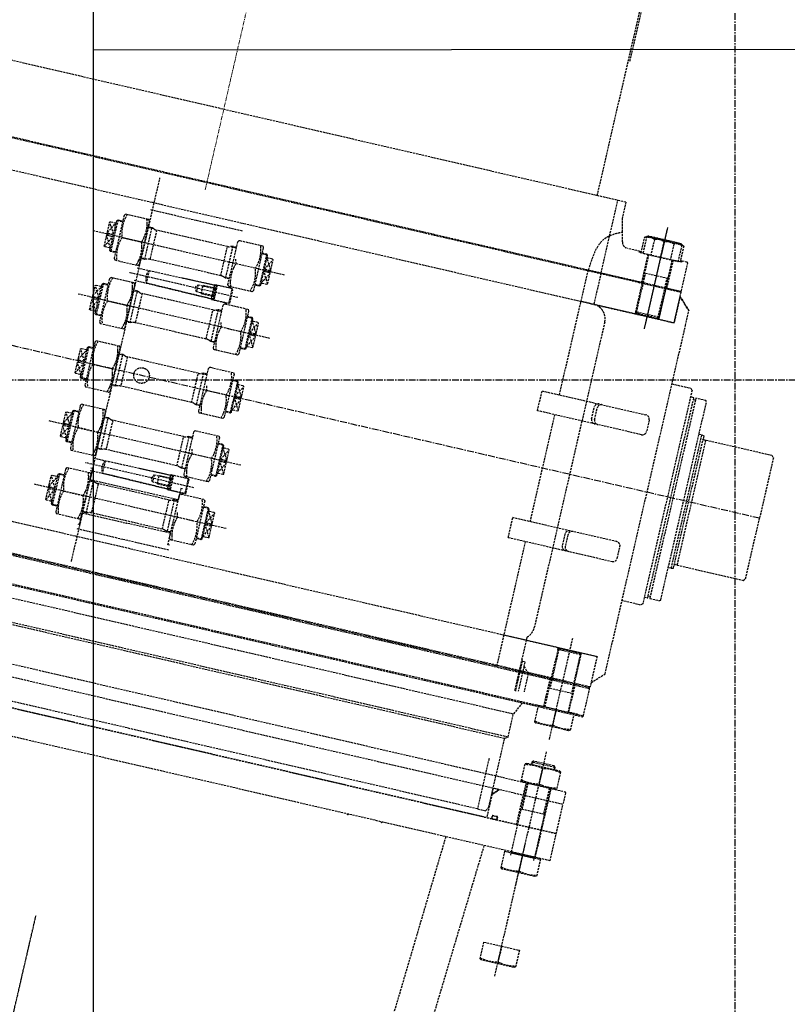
# Model space of a CAD drawing. Header units: millimetres. Extents: x 42975 to 708721, y 118172 to 172014.
# Tile 58 of 256: x 317903 to 319698, y 146177 to 148478. Entities that reach past the tile are written whole.
import ezdxf

# ---------------------------------------------------------------- set-up
doc = ezdxf.new("R2010")
doc.units = ezdxf.units.MM
for name, pattern in [('AM_DIN_F_W050', [6.25, 4.75, -1.5]), ('ГТО-1 Пунктир', [7, 5, -2]), ('осевая', [50.8, 31.75, -6.35, 6.35, -6.35])]:
    doc.linetypes.add(name, pattern=pattern)
for name, color, linetype, lineweight in [('AM_3', 6, 'AM_DIN_F_W050', 25), ('ГТО-2_Оси_025', 6, 'осевая', 25), ('ГТО-2_Размеры_035', 2, 'Continuous', 35), ('ОГОС_Пунктир_025', 151, 'ГТО-1 Пунктир', 25), ('ОГСО_Оси_025', 7, 'осевая', 25), ('ОЗиМ Линии', 7, 'Continuous', 25), ('ОЗиМ_ось', 6, 'осевая', 25)]:
    doc.layers.add(name, color=color, linetype=linetype, lineweight=lineweight)
doc.styles.get("Standard").update_dxf_attribs({"font": 'arial.ttf'})
doc.linetypes.add('Линия уплотнения', pattern='A,15,-5.08,["x",Standard,S=3.54,R=0,X=-1.27,Y=-1.27],-6.35', length=26.43)

# ---------------------------------------------------------------- blocks, each defined once
blk = doc.blocks.new('ОГСО_Затвор_План')
at = {"layer": 'AM_3'}
blk.add_circle((-43.4, 0), 18.3, dxfattribs=at)
at = {"layer": 'ГТО-2_Оси_025', "ltscale": 0.5}
blk.add_line((1439.7, 0), (-1270.3, 0), dxfattribs=at)
at = {"layer": 'ОГОС_Пунктир_025'}
for p, q in [((-794.6, 650), (949.7, 650)), ((1077.2, 614), (1077.2, 370)), ((1077.2, 609), (1077.2, 375)), ((1053.8, 579.7), (1053.8, 542)), ((1077.2, 542), (1077.2, 579.7)), ((1100.6, 579.7), (1100.6, 542)), ((949.7, 475), (949.7, 564.6)), ((1026.2, 545), (1030.4, 545)), ((1049.2, 475), (1049.2, 542)), ((1105.2, 475), (1105.2, 542)), ((1128.2, 545), (1124, 545)), ((1105.2, 497.5), (1049.2, 497.5)), ((1105.2, 497.5), (1049.2, 497.5)), ((1051.4, 475), (1051.4, 497.5)), ((1103, 475), (1103, 497.5)), ((1140.2, 475), (-794.6, 475)), ((1142.2, 473), (-794.6, 473)), ((919, 175.8), (919, 473)), ((1051.4, 402.8), (1051.4, 475)), ((1051.4, 402.8), (1051.4, 475)), ((1103, 402.8), (1103, 475)), ((1103, 402.8), (1103, 475)), ((-105.3, -460), (-105.3, 460)), ((-110.3, 400), (109.7, 400)), ((109.7, 400), (1142.2, 400)), ((1049.2, 405), (1049.2, 400)), ((1105.2, 405), (1049.2, 405)), ((1051.4, 402.8), (1051.4, 400)), ((1103, 402.8), (1103, 400)), ((1105.2, 405), (1105.2, 400)), ((-110.3, 382.5), (-0.3, 382.5)), ((-0.3, 382.5), (109.7, 382.5)), ((-196.3, 307.8), (-181.3, 334)), ((-181.3, 306.6), (-196.3, 333)), ((-181.3, 334), (-181.3, 336)), ((-181.3, 272), (-181.3, 334)), ((-180.4, 340.4), (-168.3, 340.4)), ((-178.8, 342), (-178.8, 266)), ((-92.6, 340.4), (-106.3, 340.4)), ((-97.1, 266), (-97.1, 342)), ((-85.3, 339), (-85.3, 269)), ((84.7, 269), (84.7, 339)), ((92, 340.4), (105.7, 340.4)), ((96.5, 342), (96.5, 266)), ((179.8, 340.4), (167.7, 340.4)), ((178.2, 342), (178.2, 266)), ((180.7, 334), (180.7, 336)), ((195.7, 307.8), (180.7, 334)), ((180.7, 272), (180.7, 334)), ((180.7, 306.6), (195.7, 333)), ((229.7, 304), (-230.3, 304)), ((-196.3, 275), (-181.3, 301.4)), ((-181.3, 274), (-196.3, 300.2)), ((-194.3, 301.4), (-194.3, 306.6)), ((-160.2, 304), (-113.4, 304)), ((159.6, 304), (112.8, 304)), ((195.7, 275), (180.7, 301.4)), ((180.7, 274), (195.7, 300.2)), ((193.7, 301.4), (193.7, 306.6)), ((-180.4, 267.6), (-181.3, 268.5)), ((-178.8, 266), (-180.4, 267.6)), ((-168.3, 267.6), (-180.4, 267.6)), ((-168.3, 266), (-178.8, 266)), ((-92.6, 267.6), (-106.3, 267.6)), ((92, 267.6), (105.7, 267.6)), ((167.7, 267.6), (179.8, 267.6)), ((167.7, 266), (178.2, 266)), ((178.2, 266), (179.8, 267.6)), ((179.8, 267.6), (180.7, 268.5)), ((-81.3, 243), (-81.3, 213)), ((37.7, 236.6), (37.7, 219.4)), ((49.7, 238), (77.4, 238)), ((49.7, 218), (49.7, 238)), ((75.7, 211.4), (75.7, 244.6)), ((76.6, 236.6), (76.6, 219.4)), ((77.7, 217.5), (77.7, 238.5)), ((81.7, 245.5), (81.7, 210.5)), ((117.7, 210.5), (117.7, 245.5)), ((1226.7, -235), (1226.7, 235)), ((1231.7, 235), (1231.7, -235)), ((134.7, 228), (-125.3, 228)), ((49.7, 218), (77.4, 218)), ((-180.4, 188.4), (-168.3, 188.4)), ((-178.8, 190), (-178.8, 114)), ((-92.6, 188.4), (-106.3, 188.4)), ((-97.1, 114), (-97.1, 190)), ((-85.3, 187), (-85.3, 117)), ((84.7, 117), (84.7, 187)), ((92, 188.4), (105.7, 188.4)), ((96.5, 190), (96.5, 114)), ((179.8, 188.4), (167.7, 188.4)), ((178.2, 190), (178.2, 114)), ((-196.3, 155.8), (-181.3, 182)), ((-181.3, 154.6), (-196.3, 181)), ((-181.3, 182), (-181.3, 184)), ((-181.3, 120), (-181.3, 182)), ((180.7, 182), (180.7, 184)), ((195.7, 155.8), (180.7, 182)), ((180.7, 120), (180.7, 182)), ((180.7, 154.6), (195.7, 181)), ((877.3, 128.2), (877.3, 175.7)), ((229.7, 152), (-230.3, 152)), ((-196.3, 123), (-181.3, 149.4)), ((-181.3, 122), (-196.3, 148.2)), ((-194.3, 149.4), (-194.3, 154.6)), ((-160.2, 152), (-113.4, 152)), ((159.6, 152), (112.8, 152)), ((195.7, 123), (180.7, 149.4)), ((180.7, 122), (195.7, 148.2)), ((193.7, 149.4), (193.7, 154.6)), ((1264.7, -160), (1264.7, 160)), ((1269.7, -152.5), (1269.7, 152.5)), ((1276.7, -149.5), (1276.7, 149.5)), ((-180.4, 115.6), (-181.3, 116.5)), ((-178.8, 114), (-180.4, 115.6)), ((-168.3, 115.6), (-180.4, 115.6)), ((-92.6, 115.6), (-106.3, 115.6)), ((92, 115.6), (105.7, 115.6)), ((167.7, 115.6), (179.8, 115.6)), ((178.2, 114), (179.8, 115.6)), ((179.8, 115.6), (180.7, 116.5)), ((919, -128.3), (919, 128.2)), ((-168.3, 114), (-178.8, 114)), ((167.7, 114), (178.2, 114)), ((-196.3, 3.8), (-181.3, 30)), ((-181.3, 2.6), (-196.3, 29)), ((-181.3, 30), (-181.3, 32)), ((-181.3, -32), (-181.3, 30)), ((-180.4, 36.4), (-168.3, 36.4)), ((-178.8, 38), (-178.8, -38)), ((-92.6, 36.4), (-106.3, 36.4)), ((-97.1, -38), (-97.1, 38)), ((-85.3, 35), (-85.3, -35)), ((84.7, -35), (84.7, 35)), ((92, 36.4), (105.7, 36.4)), ((96.5, 38), (96.5, -38)), ((179.8, 36.4), (167.7, 36.4)), ((178.2, 38), (178.2, -38)), ((180.7, 30), (180.7, 32)), ((195.7, 3.8), (180.7, 30)), ((180.7, -32), (180.7, 30)), ((180.7, 2.6), (195.7, 29)), ((-194.3, -2.6), (-194.3, 2.6)), ((193.7, -2.6), (193.7, 2.6)), ((-196.3, -29), (-181.3, -2.6)), ((-181.3, -30), (-196.3, -3.8)), ((-160.2, 0), (-113.4, 0)), ((159.6, 0), (112.8, 0)), ((195.7, -29), (180.7, -2.6)), ((180.7, -30), (195.7, -3.8)), ((-180.4, -36.4), (-181.3, -35.5)), ((-178.8, -38), (-180.4, -36.4)), ((-168.3, -36.4), (-180.4, -36.4)), ((-168.3, -38), (-178.8, -38)), ((-92.6, -36.4), (-106.3, -36.4)), ((92, -36.4), (105.7, -36.4)), ((167.7, -36.4), (179.8, -36.4)), ((167.7, -38), (178.2, -38)), ((178.2, -38), (179.8, -36.4)), ((179.8, -36.4), (180.7, -35.5)), ((-178.8, -114), (-178.8, -190)), ((-97.1, -190), (-97.1, -114)), ((96.5, -114), (96.5, -190)), ((178.2, -114), (178.2, -190)), ((-196.3, -148.2), (-181.3, -122)), ((-181.3, -149.4), (-196.3, -123)), ((-181.3, -122), (-181.3, -120)), ((-181.3, -184), (-181.3, -122)), ((-180.4, -115.6), (-168.3, -115.6)), ((-92.6, -115.6), (-106.3, -115.6)), ((-85.3, -117), (-85.3, -187)), ((84.7, -187), (84.7, -117)), ((92, -115.6), (105.7, -115.6)), ((179.8, -115.6), (167.7, -115.6)), ((180.7, -122), (180.7, -120)), ((195.7, -148.2), (180.7, -122)), ((180.7, -184), (180.7, -122)), ((180.7, -149.4), (195.7, -123)), ((877.3, -175.7), (877.3, -128.3)), ((229.7, -152), (-230.3, -152)), ((-196.3, -181), (-181.3, -154.6)), ((-181.3, -182), (-196.3, -155.8)), ((-194.3, -154.6), (-194.3, -149.4)), ((-160.2, -152), (-113.4, -152)), ((159.6, -152), (112.8, -152)), ((195.7, -181), (180.7, -154.6)), ((180.7, -182), (195.7, -155.8)), ((193.7, -154.6), (193.7, -149.4)), ((919, -475), (919, -175.8)), ((-180.4, -188.4), (-181.3, -187.5)), ((-178.8, -190), (-180.4, -188.4)), ((-168.3, -188.4), (-180.4, -188.4)), ((-168.3, -190), (-178.8, -190)), ((-92.6, -188.4), (-106.3, -188.4)), ((92, -188.4), (105.7, -188.4)), ((167.7, -188.4), (179.8, -188.4)), ((167.7, -190), (178.2, -190)), ((178.2, -190), (179.8, -188.4)), ((179.8, -188.4), (180.7, -187.5)), ((134.7, -228), (-125.3, -228)), ((-81.3, -213), (-81.3, -243)), ((37.7, -219.4), (37.7, -236.6)), ((49.7, -218), (77.4, -218)), ((49.7, -238), (49.7, -218)), ((75.7, -244.6), (75.7, -211.4)), ((76.6, -219.4), (76.6, -236.6)), ((77.7, -238.5), (77.7, -217.5)), ((81.7, -210.5), (81.7, -245.5)), ((117.7, -245.5), (117.7, -210.5)), ((49.7, -238), (77.4, -238)), ((-196.3, -300.2), (-181.3, -274)), ((-181.3, -301.4), (-196.3, -275)), ((-181.3, -274), (-181.3, -272)), ((-181.3, -336), (-181.3, -274)), ((-180.4, -267.6), (-168.3, -267.6)), ((-178.8, -266), (-178.8, -342)), ((-92.6, -267.6), (-106.3, -267.6)), ((-97.1, -342), (-97.1, -266)), ((-85.3, -269), (-85.3, -339)), ((84.7, -339), (84.7, -269)), ((92, -267.6), (105.7, -267.6)), ((96.5, -266), (96.5, -342)), ((179.8, -267.6), (167.7, -267.6)), ((178.2, -266), (178.2, -342)), ((180.7, -274), (180.7, -272)), ((195.7, -300.2), (180.7, -274)), ((180.7, -336), (180.7, -274)), ((180.7, -301.4), (195.7, -275)), ((229.7, -304), (-230.3, -304)), ((-196.3, -333), (-181.3, -306.6)), ((-181.3, -334), (-196.3, -307.8)), ((-194.3, -306.6), (-194.3, -301.4)), ((-160.2, -304), (-113.4, -304)), ((159.6, -304), (112.8, -304)), ((195.7, -333), (180.7, -306.6)), ((180.7, -334), (195.7, -307.8)), ((193.7, -306.6), (193.7, -301.4)), ((-180.4, -340.4), (-181.3, -339.5)), ((-178.8, -342), (-180.4, -340.4)), ((-168.3, -340.4), (-180.4, -340.4)), ((-168.3, -342), (-178.8, -342)), ((-92.6, -340.4), (-106.3, -340.4)), ((92, -340.4), (105.7, -340.4)), ((167.7, -340.4), (179.8, -340.4)), ((167.7, -342), (178.2, -342)), ((178.2, -342), (179.8, -340.4)), ((179.8, -340.4), (180.7, -339.5)), ((-110.3, -382.5), (-0.3, -382.5)), ((-0.3, -382.5), (109.7, -382.5)), ((1077.2, -614), (1077.2, -370)), ((-110.3, -400), (109.7, -400)), ((109.7, -400), (1142.2, -400)), ((1049.2, -405), (1049.2, -400)), ((1105.2, -405), (1049.2, -405)), ((1051.4, -402.8), (1051.4, -400)), ((1051.4, -402.8), (1051.4, -475)), ((1103, -402.8), (1103, -400)), ((1103, -402.8), (1103, -475)), ((1105.2, -405), (1105.2, -400)), ((972.2, -444.3), (972.2, -521.9)), ((974.3, -450), (974.3, -521.7)), ((1142.2, -473), (-794.6, -473)), ((1140.2, -475), (-794.6, -475)), ((-794.6, -477), (1142.2, -477)), ((980.7, -461.2), (980.7, -520.4)), ((994.4, -475), (994.4, -518.7)), ((1049.2, -475), (1049.2, -542)), ((1051.4, -475), (1051.4, -497.5)), ((1103, -475), (1103, -497.5)), ((1105.2, -475), (1105.2, -542)), ((1105.2, -497.5), (1049.2, -497.5)), ((1142.2, -543), (-794.6, -543)), ((996.3, -545), (981.7, -575.3)), ((1077.2, -542), (1077.2, -579.7)), ((981.7, -575.3), (-794.6, -575.3)), ((981.7, -630.5), (-794.6, -630.5)), ((-794.6, -635), (974.7, -635)), ((1077.2, -964), (1077.2, -642)), ((1105.2, -675), (1049.2, -675)), ((1051.4, -672.8), (1051.4, -680)), ((1077.2, -684.3), (1077.2, -720.7)), ((1103, -672.8), (1103, -680)), ((1047.2, -755), (1047.2, -725)), ((1049.2, -725), (1049.2, -892)), ((1051.4, -725), (1051.4, -787.5)), ((1103, -725), (1103, -787.5)), ((1105.2, -725), (1105.2, -892)), ((1107.2, -755), (1107.2, -725)), ((1047.2, -825), (1047.2, -755)), ((1107.2, -825), (1107.2, -755)), ((1105.2, -787.5), (1049.2, -787.5)), ((949.7, -810), (-794.6, -810)), ((1142.4, -825), (-794.6, -825)), ((-794.6, -825), (975.2, -825)), ((1142.4, -890), (1142.4, -825)), ((1077.2, -1182), (1077.2, -860)), ((1142.4, -890), (-794.6, -890)), ((1105.2, -893), (1049.2, -893)), ((1077.2, -892), (1077.2, -929.7)), ((1077.2, -1110), (1077.2, -1147.7))]:
    blk.add_line(p, q, dxfattribs=at)
for points in [[(949.7, 564.6), (949.7, 650), (969.7, 650)], [(976.7, 579.5), (969.7, 610), (969.7, 650)], [(1105.2, 542), (1105.2, 405), (1102.2, 402), (1052.2, 402), (1049.2, 405), (1049.2, 542)], [(919, -400), (1142.2, -400), (1142.2, -463), (1169.7, -435.5), (1169.7, 400), (1169.7, 435.5), (1142.2, 463), (1142.2, 400), (919, 400)], [(1105.2, 475), (1105.2, 405), (1102.2, 402), (1052.2, 402), (1049.2, 405), (1049.2, 475)], [(1142.2, 400), (1142.2, 473), (1140.2, 475)], [(1142.2, 400), (1142.2, 473), (1140.2, 475)], [(1142.2, 400), (1142.2, 463), (1169.7, 435.5)], [(-794.6, 400), (-110.3, 400)], [(-110.3, 359), (-165.1, 359), (-167.3, 355.2), (-167.3, 252.8), (-165.1, 249), (-110.3, 249)], [(-110.3, 249), (-108.5, 249), (-106.3, 252.8), (-106.3, 355.2), (-108.5, 359), (-110.3, 359)], [(109.7, 249), (107.9, 249), (105.7, 252.8), (105.7, 355.2), (107.9, 359), (109.7, 359)], [(109.7, 359), (164.5, 359), (166.7, 355.2), (166.7, 252.8), (164.5, 249), (109.7, 249)], [(-196.3, 307.8), (-194.3, 306.6), (-181.3, 306.6)], [(-196.3, 300.2), (-194.3, 301.4), (-181.3, 301.4)], [(195.7, 307.8), (193.7, 306.6), (180.7, 306.6)], [(195.7, 300.2), (193.7, 301.4), (180.7, 301.4)], [(1169.7, 260), (1214.9, 260), (1218.7, 256.2), (1218.7, -256.2), (1214.4, -260), (1169.7, -260)], [(-110.3, 243), (-81.3, 243), (75.7, 244.6), (75.7, 246), (109.7, 246)], [(79.7, 217.5), (77.7, 217.5), (76.6, 219.4), (37.7, 219.4), (32.7, 228), (37.7, 236.6), (76.6, 236.6), (77.7, 238.5), (79.7, 238.5)], [(109.7, 245.5), (81.7, 245.5), (79.7, 243.5), (79.7, 212.5), (81.7, 210.5), (109.7, 210.5)], [(109.7, 249.7), (113.7, 245.5)], [(109.7, 210.5), (117.7, 210.5), (119.7, 212.5), (119.7, 243.5), (117.7, 245.5), (109.7, 245.5)], [(1218.7, -240), (1226.7, -240), (1226.7, -235), (1231.7, -235), (1231.7, -240), (1255.8, -240), (1257.7, -238.1), (1257.7, 238.1), (1255.8, 240), (1231.7, 240), (1231.7, 235), (1226.7, 235), (1226.7, 240), (1218.7, 240)], [(-110.3, 213), (-81.3, 213), (75.7, 211.4), (75.7, 210), (109.7, 210)], [(109.7, 206.3), (113.7, 210.5)], [(-110.3, 207), (-165.1, 207), (-167.3, 203.2), (-167.3, 100.8), (-165.1, 97), (-110.3, 97)], [(-110.3, 97), (-108.5, 97), (-106.3, 100.8), (-106.3, 203.2), (-108.5, 207), (-110.3, 207)], [(109.7, 97), (107.9, 97), (105.7, 100.8), (105.7, 203.2), (107.9, 207), (109.7, 207)], [(109.7, 207), (164.5, 207), (166.7, 203.2), (166.7, 100.8), (164.5, 97), (109.7, 97)], [(-196.3, 155.8), (-194.3, 154.6), (-181.3, 154.6)], [(-196.3, 148.2), (-194.3, 149.4), (-181.3, 149.4)], [(195.7, 155.8), (193.7, 154.6), (180.7, 154.6)], [(195.7, 148.2), (193.7, 149.4), (180.7, 149.4)], [(1257.7, 160), (1264.7, 160)], [(-110.3, 55), (-165.1, 55), (-167.3, 51.2), (-167.3, -51.2), (-165.1, -55), (-110.3, -55)], [(-110.3, -55), (-108.5, -55), (-106.3, -51.2), (-106.3, 51.2), (-108.5, 55), (-110.3, 55)], [(109.7, -55), (107.9, -55), (105.7, -51.2), (105.7, 51.2), (107.9, 55), (109.7, 55)], [(109.7, 55), (164.5, 55), (166.7, 51.2), (166.7, -51.2), (164.5, -55), (109.7, -55)], [(-196.3, 3.8), (-194.3, 2.6), (-181.3, 2.6)], [(195.7, 3.8), (193.7, 2.6), (180.7, 2.6)], [(-196.3, -3.8), (-194.3, -2.6), (-181.3, -2.6)], [(195.7, -3.8), (193.7, -2.6), (180.7, -2.6)], [(-110.3, -97), (-165.1, -97), (-167.3, -100.8), (-167.3, -203.2), (-165.1, -207), (-110.3, -207)], [(-110.3, -207), (-108.5, -207), (-106.3, -203.2), (-106.3, -100.8), (-108.5, -97), (-110.3, -97)], [(109.7, -207), (107.9, -207), (105.7, -203.2), (105.7, -100.8), (107.9, -97), (109.7, -97)], [(109.7, -97), (164.5, -97), (166.7, -100.8), (166.7, -203.2), (164.5, -207), (109.7, -207)], [(-196.3, -148.2), (-194.3, -149.4), (-181.3, -149.4)], [(-196.3, -155.8), (-194.3, -154.6), (-181.3, -154.6)], [(195.7, -148.2), (193.7, -149.4), (180.7, -149.4)], [(195.7, -155.8), (193.7, -154.6), (180.7, -154.6)], [(1257.7, -160), (1264.7, -160)], [(109.7, -206.3), (113.7, -210.5)], [(-110.3, -213), (-81.3, -213), (75.7, -211.4), (75.7, -210), (109.7, -210)], [(79.7, -238.5), (77.7, -238.5), (76.6, -236.6), (37.7, -236.6), (32.7, -228), (37.7, -219.4), (76.6, -219.4), (77.7, -217.5), (79.7, -217.5)], [(109.7, -210.5), (81.7, -210.5), (79.7, -212.5), (79.7, -243.5), (81.7, -245.5), (109.7, -245.5)], [(109.7, -245.5), (117.7, -245.5), (119.7, -243.5), (119.7, -212.5), (117.7, -210.5), (109.7, -210.5)], [(-110.3, -249), (-165.1, -249), (-167.3, -252.8), (-167.3, -355.2), (-165.1, -359), (-110.3, -359)], [(-110.3, -236.5), (-106.3, -236.5), (-106.3, -264), (-0.3, -264)], [(-110.3, -243), (-81.3, -243), (75.7, -244.6), (75.7, -246), (109.7, -246)], [(-110.3, -359), (-108.5, -359), (-106.3, -355.2), (-106.3, -252.8), (-108.5, -249), (-110.3, -249)], [(109.7, -236.5), (105.7, -236.5), (105.7, -264), (-0.3, -264)], [(109.7, -359), (107.9, -359), (105.7, -355.2), (105.7, -252.8), (107.9, -249), (109.7, -249)], [(109.7, -249.7), (113.7, -245.5)], [(109.7, -249), (164.5, -249), (166.7, -252.8), (166.7, -355.2), (164.5, -359), (109.7, -359)], [(-196.3, -300.2), (-194.3, -301.4), (-181.3, -301.4)], [(-196.3, -307.8), (-194.3, -306.6), (-181.3, -306.6)], [(195.7, -300.2), (193.7, -301.4), (180.7, -301.4)], [(195.7, -307.8), (193.7, -306.6), (180.7, -306.6)], [(-110.3, -371.5), (-106.3, -371.5), (-106.3, -344), (-0.3, -344)], [(109.7, -371.5), (105.7, -371.5), (105.7, -344), (-0.3, -344)], [(-794.6, -400), (-110.3, -400)], [(1105.2, -475), (1105.2, -405), (1102.2, -402), (1052.2, -402), (1049.2, -405), (1049.2, -475)], [(1142.2, -400), (1142.2, -473), (1140.2, -475)], [(-794.6, -545), (1140.2, -545), (1142.2, -543), (1142.2, -477), (1140.2, -475), (-794.6, -475)], [(1026.2, -545), (1026.2, -542), (1047.2, -542), (1047.2, -475)], [(1128.2, -545), (1128.2, -542), (1107.2, -542), (1107.2, -475)], [(974.7, -725), (974.7, -635), (981.7, -630.5), (981.7, -575.3)], [(949.7, -689.6), (949.7, -810), (969.2, -810), (974.7, -800.5), (974.7, -725)], [(1105.2, -680), (1105.2, -675), (1102.2, -672), (1052.2, -672), (1049.2, -675), (1049.2, -680)], [(-794.6, -725), (1140.2, -725), (1142.2, -727), (1142.2, -755), (-794.6, -755)], [(-794.6, -825), (1142.2, -825), (1142.2, -755), (-794.6, -755)], [(989.4, -755), (975.5, -768.9), (975.5, -825)], [(1107.2, -892), (1107.2, -825)], [(1105.2, -898), (1105.2, -893), (1102.2, -890), (1052.2, -890), (1049.2, -893), (1049.2, -898)]]:
    blk.add_lwpolyline(points, dxfattribs=at)
for points in [[(919.3, 475), (1047.2, 475), (1047.2, 542), (1026.2, 542), (1026.2, 545), (997.4, 545, -0.349242), (981.8, 557.4), (976.7, 579.5)], [(1124, 579.7, 0.211292), (1100.6, 579.7, 0.105646), (1053.8, 579.7, 0.211292), (1030.4, 579.7)], [(1034.7, 579.7, -0.116285), (1077.2, 579.7, -0.116285), (1119.7, 579.7)], [(949.7, 475), (949.7, 400, -0.414214), (983.9, 365), (983.9, -367.1, -0.21363), (972.2, -393.3), (972.2, -444.3), (974.3, -450), (980.7, -450), (980.7, -461.2), (994.4, -475)], [(-160.2, 249, -0.178979), (-160.2, 304, -0.178979), (-160.2, 359)], [(-110.3, 348.3, 0.035103), (-113.4, 359)], [(-110.3, 314.7, 0.107335), (-110.3, 348.3)], [(159.6, 249, 0.178979), (159.6, 304, 0.178979), (159.6, 359)], [(-168.3, 266), (-178.8, 266), (-181.3, 268.5), (-181.3, 272, 0.414214), (-183.3, 274), (-194.3, 274), (-196.3, 275), (-196.3, 333), (-194.3, 334), (-183.3, 334, 0.414214), (-181.3, 336), (-181.3, 339.5), (-178.8, 342), (-168.3, 342)], [(105.7, 342), (96.5, 342), (91.5, 340.2, -0.087489), (84.7, 339), (-85.3, 339, -0.087489), (-92.1, 340.2), (-97.1, 342), (-106.3, 342)], [(167.7, 266), (178.2, 266), (180.7, 268.5), (180.7, 272, -0.414214), (182.7, 274), (193.7, 274), (195.7, 275), (195.7, 333), (193.7, 334), (182.7, 334, -0.414214), (180.7, 336), (180.7, 339.5), (178.2, 342), (167.7, 342)], [(-110.3, 293.3, 0.035103), (-113.4, 304, 0.035103), (-110.3, 314.7, 0.014588)], [(109.7, 293.3, -0.035103), (112.8, 304, -0.035103), (109.7, 314.7, -0.014588)], [(-110.3, 259.7, 0.107335), (-110.3, 293.3, 0.134219)], [(109.7, 259.7, -0.107335), (109.7, 293.3, -0.134219)], [(-113.4, 249, 0.035103), (-110.3, 259.7, 0.016745)], [(-113.4, 249, 0.035103), (-110.3, 259.7, 0.016745)], [(105.7, 266), (96.5, 266), (91.5, 267.8, 0.087489), (84.7, 269), (-85.3, 269, 0.087489), (-92.1, 267.8), (-97.1, 266), (-106.3, 266)], [(112.8, 249, -0.035103), (109.7, 259.7, -0.016745)], [(112.8, 249, -0.035103), (109.7, 259.7, -0.016745)], [(-0.3, 243.8), (75.7, 244.6), (79.7, 243.5), (79.7, 212.5), (75.7, 211.4), (-81.3, 213, -0.131657), (-85.3, 228, -0.131657), (-81.3, 243), (-0.3, 243.8)], [(-168.3, 114), (-178.8, 114), (-181.3, 116.5), (-181.3, 120, 0.414214), (-183.3, 122), (-194.3, 122), (-196.3, 123), (-196.3, 181), (-194.3, 182), (-183.3, 182, 0.414214), (-181.3, 184), (-181.3, 187.5), (-178.8, 190), (-168.3, 190)], [(-160.2, 97, -0.178979), (-160.2, 152, -0.178979), (-160.2, 207)], [(-110.3, 196.3, 0.035103), (-113.4, 207)], [(-110.3, 162.7, 0.107335), (-110.3, 196.3)], [(105.7, 190), (96.5, 190), (91.5, 188.2, -0.087489), (84.7, 187), (-85.3, 187, -0.087489), (-92.1, 188.2), (-97.1, 190), (-106.3, 190)], [(159.6, 97, 0.178979), (159.6, 152, 0.178979), (159.6, 207)], [(167.7, 114), (178.2, 114), (180.7, 116.5), (180.7, 120, -0.414214), (182.7, 122), (193.7, 122), (195.7, 123), (195.7, 181), (193.7, 182), (182.7, 182, -0.414214), (180.7, 184), (180.7, 187.5), (178.2, 190), (167.7, 190)], [(-110.3, 141.3, 0.035103), (-113.4, 152, 0.035103), (-110.3, 162.7, 0.014588)], [(109.7, 141.3, -0.035103), (112.8, 152, -0.035103), (109.7, 162.7, -0.014588)], [(877.3, 175.7), (1126.6, 175.8, -0.414283), (1136.6, 165.8), (1136.6, 138.2, -0.414214), (1126.6, 128.2), (877.3, 128.2)], [(1014.7, 128.2, -0.414144), (1004.7, 138.2), (1004.7, 165.8, -0.414144), (1014.7, 175.8)], [(1021.9, 128.2, -0.414144), (1011.9, 138.2), (1011.9, 165.8, -0.414144), (1021.9, 175.8)], [(-110.3, 107.7, 0.107335), (-110.3, 141.3, 0.134219)], [(109.7, 107.7, -0.107335), (109.7, 141.3, -0.134219)], [(1264.7, 160), (1269.7, 158.7), (1269.7, 152.5, 0.414214), (1272.7, 149.5), (1276.7, 149.5), (1276.7, 150), (1434.7, 150), (1439.7, 145), (1439.7, 0)], [(105.7, 114), (96.5, 114), (91.5, 115.8, 0.087489), (84.7, 117), (-85.3, 117, 0.087489), (-92.1, 115.8), (-97.1, 114), (-106.3, 114)], [(-113.4, 97, 0.035103), (-110.3, 107.7, 0.016745)], [(112.8, 97, -0.035103), (109.7, 107.7, -0.016745)], [(-160.2, -55, -0.178979), (-160.2, 0, -0.178979), (-160.2, 55)], [(-110.3, 44.3, 0.035103), (-113.4, 55)], [(159.6, -55, 0.178979), (159.6, 0, 0.178979), (159.6, 55)], [(-168.3, -38), (-178.8, -38), (-181.3, -35.5), (-181.3, -32, 0.414214), (-183.3, -30), (-194.3, -30), (-196.3, -29), (-196.3, 29), (-194.3, 30), (-183.3, 30, 0.414214), (-181.3, 32), (-181.3, 35.5), (-178.8, 38), (-168.3, 38)], [(-110.3, 10.7, 0.107335), (-110.3, 44.3)], [(105.7, 38), (96.5, 38), (91.5, 36.2, -0.087489), (84.7, 35), (-85.3, 35, -0.087489), (-92.1, 36.2), (-97.1, 38), (-106.3, 38)], [(167.7, -38), (178.2, -38), (180.7, -35.5), (180.7, -32, -0.414214), (182.7, -30), (193.7, -30), (195.7, -29), (195.7, 29), (193.7, 30), (182.7, 30, -0.414214), (180.7, 32), (180.7, 35.5), (178.2, 38), (167.7, 38)], [(-110.3, -10.7, 0.035103), (-113.4, 0, 0.035103), (-110.3, 10.7, 0.014588)], [(109.7, -10.7, -0.035103), (112.8, 0, -0.035103), (109.7, 10.7, -0.014588)], [(1264.7, -160), (1269.7, -158.7), (1269.7, -152.5, -0.414214), (1272.7, -149.5), (1276.7, -149.5), (1276.7, -150), (1434.7, -150), (1439.7, -145), (1439.7, 0)], [(-110.3, -44.3, 0.107335), (-110.3, -10.7, 0.134219)], [(109.7, -44.3, -0.107335), (109.7, -10.7, -0.134219)], [(-113.4, -55, 0.035103), (-110.3, -44.3, 0.016745)], [(105.7, -38), (96.5, -38), (91.5, -36.2, 0.087489), (84.7, -35), (-85.3, -35, 0.087489), (-92.1, -36.2), (-97.1, -38), (-106.3, -38)], [(112.8, -55, -0.035103), (109.7, -44.3, -0.016745)], [(-168.3, -190), (-178.8, -190), (-181.3, -187.5), (-181.3, -184, 0.414214), (-183.3, -182), (-194.3, -182), (-196.3, -181), (-196.3, -123), (-194.3, -122), (-183.3, -122, 0.414214), (-181.3, -120), (-181.3, -116.5), (-178.8, -114), (-168.3, -114)], [(-160.2, -207, -0.178979), (-160.2, -152, -0.178979), (-160.2, -97)], [(-110.3, -107.7, 0.035103), (-113.4, -97)], [(-110.3, -141.3, 0.107335), (-110.3, -107.7)], [(105.7, -114), (96.5, -114), (91.5, -115.8, -0.087489), (84.7, -117), (-85.3, -117, -0.087489), (-92.1, -115.8), (-97.1, -114), (-106.3, -114)], [(159.6, -207, 0.178979), (159.6, -152, 0.178979), (159.6, -97)], [(167.7, -190), (178.2, -190), (180.7, -187.5), (180.7, -184, -0.414214), (182.7, -182), (193.7, -182), (195.7, -181), (195.7, -123), (193.7, -122), (182.7, -122, -0.414214), (180.7, -120), (180.7, -116.5), (178.2, -114), (167.7, -114)], [(877.3, -175.7), (1126.6, -175.8, 0.414283), (1136.6, -165.8), (1136.6, -138.2, 0.414214), (1126.6, -128.3), (877.3, -128.3)], [(1014.7, -128.3, 0.414144), (1004.7, -138.2), (1004.7, -165.8, 0.414144), (1014.7, -175.8)], [(1021.9, -128.3, 0.414144), (1011.9, -138.2), (1011.9, -165.8, 0.414144), (1021.9, -175.8)], [(-110.3, -162.7, 0.035103), (-113.4, -152, 0.035103), (-110.3, -141.3, 0.014588)], [(109.7, -162.7, -0.035103), (112.8, -152, -0.035103), (109.7, -141.3, -0.014588)], [(-110.3, -196.3, 0.107335), (-110.3, -162.7, 0.134219)], [(109.7, -196.3, -0.107335), (109.7, -162.7, -0.134219)], [(-113.4, -207, 0.035103), (-110.3, -196.3, 0.016745)], [(105.7, -190), (96.5, -190), (91.5, -188.2, 0.087489), (84.7, -187), (-85.3, -187, 0.087489), (-92.1, -188.2), (-97.1, -190), (-106.3, -190)], [(112.8, -207, -0.035103), (109.7, -196.3, -0.016745)], [(-0.3, -212.2), (75.7, -211.4), (79.7, -212.5), (79.7, -243.5), (75.7, -244.6), (-81.3, -243, -0.131657), (-85.3, -228, -0.131657), (-81.3, -213), (-0.3, -212.2)], [(-160.2, -359, -0.178979), (-160.2, -304, -0.178979), (-160.2, -249)], [(-110.3, -259.7, 0.035103), (-113.4, -249)], [(159.6, -359, 0.178979), (159.6, -304, 0.178979), (159.6, -249)], [(-168.3, -342), (-178.8, -342), (-181.3, -339.5), (-181.3, -336, 0.414214), (-183.3, -334), (-194.3, -334), (-196.3, -333), (-196.3, -275), (-194.3, -274), (-183.3, -274, 0.414214), (-181.3, -272), (-181.3, -268.5), (-178.8, -266), (-168.3, -266)], [(-110.3, -293.3, 0.107335), (-110.3, -259.7)], [(105.7, -266), (96.5, -266), (91.5, -267.8, -0.087489), (84.7, -269), (-85.3, -269, -0.087489), (-92.1, -267.8), (-97.1, -266), (-106.3, -266)], [(167.7, -342), (178.2, -342), (180.7, -339.5), (180.7, -336, -0.414214), (182.7, -334), (193.7, -334), (195.7, -333), (195.7, -275), (193.7, -274), (182.7, -274, -0.414214), (180.7, -272), (180.7, -268.5), (178.2, -266), (167.7, -266)], [(-110.3, -314.7, 0.035103), (-113.4, -304, 0.035103), (-110.3, -293.3, 0.014588)], [(109.7, -314.7, -0.035103), (112.8, -304, -0.035103), (109.7, -293.3, -0.014588)], [(-110.3, -348.3, 0.107335), (-110.3, -314.7, 0.134219)], [(109.7, -348.3, -0.107335), (109.7, -314.7, -0.134219)], [(105.7, -342), (96.5, -342), (91.5, -340.2, 0.087489), (84.7, -339), (-85.3, -339, 0.087489), (-92.1, -340.2), (-97.1, -342), (-106.3, -342)], [(-113.4, -359, 0.035103), (-110.3, -348.3, 0.016745)], [(112.8, -359, -0.035103), (109.7, -348.3, -0.016745)], [(1034.7, -579.7, 0.116285), (1077.2, -579.7, 0.116285), (1119.7, -579.7)], [(1119.7, -684.3, 0.116285), (1077.2, -684.3, 0.116285), (1034.7, -684.3)], [(1034.7, -720.7, 0.116285), (1077.2, -720.7, 0.116285), (1119.7, -720.7)], [(986.8, -825, 0.414214), (987.3, -824.5), (987.3, -818.1, -0.414214), (988.3, -817.1), (998.7, -817.1, -0.414214), (999.7, -818.1), (999.7, -824.5, 0.414214), (1000.2, -825)], [(1034.7, -929.7, 0.116285), (1077.2, -929.7, 0.116285), (1119.7, -929.7)], [(1034.7, -1147.7, 0.116285), (1077.2, -1147.7, 0.116285), (1119.7, -1147.7)]]:
    blk.add_lwpolyline(points, format="xyb", dxfattribs=at)
for points in [[(1124, 579.7), (1124, 542), (1030.4, 542), (1030.4, 579.7), (1037.9, 584), (1116.5, 584)], [(1119.7, 542), (1119.7, 582.2), (1116.5, 584), (1037.9, 584), (1034.7, 582.2), (1034.7, 542)], [(1140.2, 475), (1142.2, 477), (1142.2, 543), (1140.2, 545), (1128.2, 545), (1128.2, 542), (1107.2, 542), (1107.2, 475)], [(1119.7, -542), (1119.7, -582.2), (1116.5, -584), (1037.9, -584), (1034.7, -582.2), (1034.7, -542)], [(1116.5, -680), (1119.7, -681.8), (1119.7, -723.2), (1116.5, -725), (1037.9, -725), (1034.7, -723.2), (1034.7, -681.8), (1037.9, -680)], [(1119.7, -892), (1119.7, -932.2), (1116.5, -934), (1037.9, -934), (1034.7, -932.2), (1034.7, -892)], [(1119.7, -1110), (1119.7, -1150.2), (1116.5, -1152), (1037.9, -1152), (1034.7, -1150.2), (1034.7, -1110)]]:
    blk.add_lwpolyline(points, close=True, dxfattribs=at)
for points in [[(984.6, -755), (976.7, -755, 0.414214), (974.7, -757), (974.7, -764.9, 0.668179), (978.1, -766.3), (986, -758.4, 0.668179)], [(999.7, -820.6), (999.7, -821.5, -0.414214), (996.2, -825), (990.8, -825, -0.414214), (987.3, -821.5), (987.3, -820.6, -0.414214), (990.8, -817.1), (996.2, -817.1, -0.414214)]]:
    blk.add_lwpolyline(points, format="xyb", close=True, dxfattribs=at)
for radius, start, end in [(877.5, 318.4524, 318.6262), (940, 321.7464, 321.9011)]:
    blk.add_arc((-0.1, -310), radius, start, end, dxfattribs=at)
for points, knots in [([(949.7, 564.6), (954, 567.5), (962.5, 573.4), (972, 577.4), (976.7, 579.5)], [0, 0, 0, 0, 15.585802, 30.931216, 30.931216, 30.931216, 30.931216]), ([(919.3, 475), (920.2, 483.6), (921.9, 501.7), (925.4, 528.9), (934.1, 549.1), (943.8, 559.8), (947.7, 563), (949.7, 564.6)], [0, 0, 0, 0, 25.928363, 54.505594, 82.284836, 89.85157, 97.520828, 97.520828, 97.520828, 97.520828])]:
    blk.add_open_spline(points, degree=3, knots=knots, dxfattribs=at)
blk = doc.blocks.new('ОГСО_Агрегат_План по СК')
at = {"layer": 'ОГСО_Оси_025', "color": 253, "ltscale": 0.1}
blk.add_lwpolyline([(-471.6, 1749.4), (9.1, 1864.3), (499.6, 1837.5), (974.5, 1674.8), (1400.1, 1391.3), (1738.8, 997.6), (1965.2, 521.4), (2060, -4.8), (2015.2, -544.7), (1826.9, -1059.8), (1508.4, -1514.3), (1077, -1873.8), (562.3, -2112.9), (-3.3, -2205.9), (-579.3, -2150.1), (-1124.5, -1941.6), (-1603.1, -1598.9), (-1976.4, -1138.2), (-2217.2, -592.1), (-2300, 7.3), (-2300, 2700)], dxfattribs=at)
blk = doc.blocks.new('тройник')
at = {"layer": 'ОГОС_Пунктир_025'}
blk.add_line((531345.2, 775469.8), (531933.5, 778025.6), dxfattribs=at)
at = {"layer": 'ОЗиМ_ось', "lineweight": 20, "ltscale": 0.3}
blk.add_line((530351.8, 775169.2), (531034.3, 778125.5), dxfattribs=at)
blk = doc.blocks.new('A$C1AA538EC')
at = {"layer": 'ОГОС_Пунктир_025'}
for p, q in [((-5021.2, -10669.3), (-4837.5, -9873.5)), ((-5887, -13904.6), (-5374.8, -12167.2)), ((-5803.4, -13923.9), (-5285.3, -12187.9))]:
    blk.add_line(p, q, dxfattribs=at)
at = {"rotation": 346.9999999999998}
blk.add_blockref('ОГСО_Агрегат_План по СК', (-4700, -15500.1), dxfattribs=at)
at = {"layer": 'ГТО-2_Размеры_035'}
blk.add_blockref('тройник', (-536290, -785825.7), dxfattribs=at)
at = {"layer": 'ГТО-2_Размеры_035', "rotation": 346.9999999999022}
blk.add_blockref('ОГСО_Затвор_План', (-6044.7, -11100.1), dxfattribs=at)

msp = doc.modelspace()

# ---------------------------------------------------------------- linework, layer by layer
at = {"layer": 'ГТО-2_Оси_025', "ltscale": 0.5}
for p, q in [((319574.6, 150957.3), (319574.6, 121492.7)), ((308398.4, 147637), (372499, 147637))]:
    msp.add_line(p, q, dxfattribs=at)
at = {"layer": 'ОЗиМ Линии', "color": 1, "linetype": 'Линия уплотнения'}
msp.add_lwpolyline([(318074.6, 149357.2), (318074.6, 140287.2), (364324.1, 140306.6), (364324.1, 149366.3)], close=True, dxfattribs=at)
at = {"layer": 'ОЗиМ Линии', "color": 4, "linetype": 'Линия уплотнения', "ltscale": 1.7}
msp.add_lwpolyline([(318074.6, 148407.2), (318074.6, 139337.2), (364324.1, 139352.8), (364324.1, 148450.1)], close=True, dxfattribs=at)

# ---------------------------------------------------------------- block references
at = {"layer": 'ГТО-2_Размеры_035'}
msp.add_blockref('A$C1AA538EC', (324274.6, 158737.1), dxfattribs=at)

doc.saveas('drawing.dxf')
